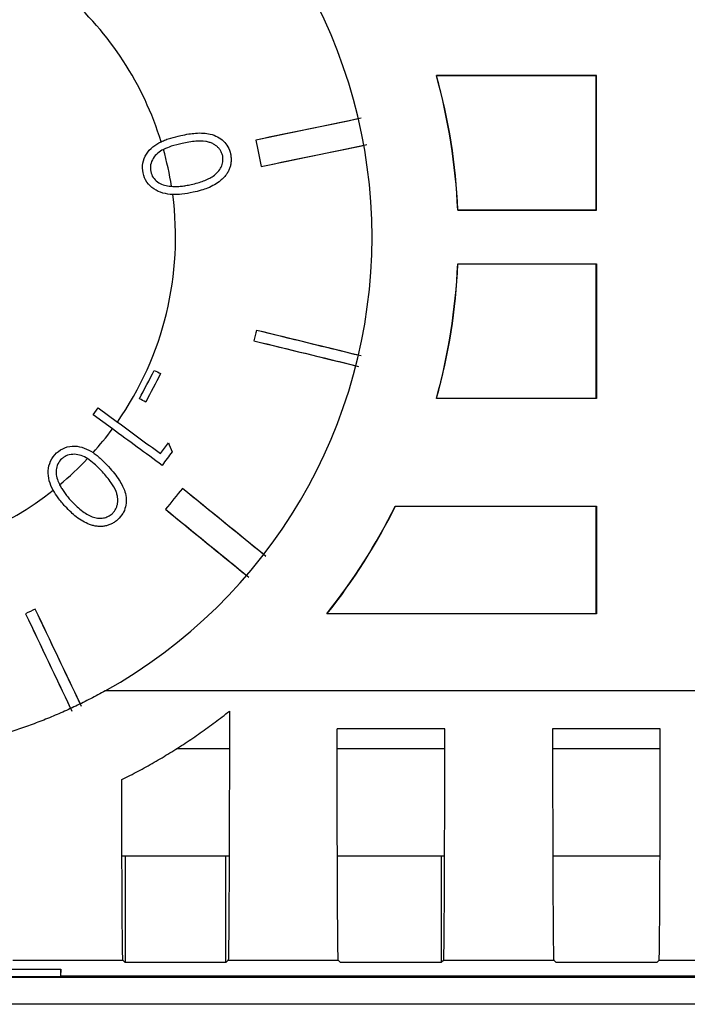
# Model space of a CAD drawing. Header units: millimetres. Extents: x 6 to 273, y 6 to 210.
# Tile 19 of 52: x 39 to 44, y 114 to 121. Entities that reach past the tile are written whole.
import ezdxf

# ---------------------------------------------------------------- set-up
doc = ezdxf.new("R2010")
doc.units = ezdxf.units.MM

msp = doc.modelspace()

# ---------------------------------------------------------------- linework, layer by layer
at = {"color": 7, "linetype": 'Continuous', "lineweight": 25}
for p, q in [((43.4576, 120.6305), (42.2687, 120.6305)), ((42.271, 120.6287), (42.2687, 120.6305)), ((43.4576, 120.6305), (42.2687, 120.6305)), ((43.4559, 120.6287), (42.271, 120.6287)), ((43.4559, 120.6287), (43.4576, 120.6305)), ((43.4559, 120.6287), (43.4576, 120.6305)), ((43.4559, 119.6322), (43.4559, 120.6287)), ((43.4576, 119.6305), (43.4576, 120.6305)), ((43.4576, 119.6305), (43.4576, 120.6305)), ((42.4288, 119.6322), (42.4272, 119.6305)), ((42.4272, 119.6305), (43.4576, 119.6305)), ((42.4272, 119.6305), (43.4576, 119.6305)), ((42.4288, 119.6322), (43.4559, 119.6322)), ((43.4559, 119.6322), (43.4576, 119.6305)), ((43.4559, 119.6322), (43.4576, 119.6305)), ((42.4272, 119.2305), (43.4576, 119.2305)), ((42.4288, 119.2287), (42.4272, 119.2305)), ((42.4272, 119.2305), (43.4576, 119.2305)), ((43.4559, 119.2287), (42.4288, 119.2287)), ((43.4559, 119.2287), (43.4576, 119.2305)), ((43.4559, 119.2287), (43.4576, 119.2305)), ((43.4559, 118.2322), (43.4559, 119.2287)), ((43.4576, 119.2305), (43.4576, 118.2305)), ((43.4576, 119.2305), (43.4576, 118.2305)), ((42.271, 118.2322), (42.2687, 118.2305)), ((43.4576, 118.2305), (42.2687, 118.2305)), ((43.4576, 118.2305), (42.2687, 118.2305)), ((42.271, 118.2322), (43.4559, 118.2322)), ((43.4559, 118.2322), (43.4576, 118.2305)), ((43.4559, 118.2322), (43.4576, 118.2305)), ((39.7194, 118.1097), (39.7565, 118.1606)), ((39.7194, 118.1097), (39.7565, 118.1606)), ((39.7565, 118.1606), (39.8992, 118.0561)), ((39.7565, 118.1606), (39.8992, 118.0561)), ((39.8624, 118.0049), (39.7194, 118.1097)), ((39.8624, 118.0049), (39.7194, 118.1097)), ((41.9628, 117.4305), (43.4576, 117.4305)), ((41.9638, 117.4287), (41.9628, 117.4305)), ((41.9628, 117.4305), (43.4576, 117.4305)), ((43.4559, 117.4287), (41.9638, 117.4287)), ((43.4559, 117.4287), (43.4576, 117.4305)), ((43.4559, 117.4287), (43.4576, 117.4305)), ((43.4559, 116.6322), (43.4559, 117.4287)), ((43.4576, 117.4305), (43.4576, 116.6305)), ((43.4576, 117.4305), (43.4576, 116.6305)), ((41.458, 116.6322), (41.4544, 116.6305)), ((43.4576, 116.6305), (41.4544, 116.6305)), ((43.4576, 116.6305), (41.4544, 116.6305)), ((41.458, 116.6322), (43.4559, 116.6322)), ((43.4559, 116.6322), (43.4576, 116.6305)), ((43.4559, 116.6322), (43.4576, 116.6305)), ((53.1377, 116.0584), (39.8087, 116.0584)), ((53.1377, 116.0584), (39.8087, 116.0584)), ((42.3315, 115.7766), (41.5317, 115.7766)), ((42.3315, 115.7766), (41.5317, 115.7766)), ((43.9315, 115.7766), (43.1317, 115.7766)), ((43.9315, 115.7766), (43.1317, 115.7766)), ((40.3453, 115.6305), (40.7299, 115.6305)), ((41.5334, 115.6305), (42.3299, 115.6305)), ((43.1334, 115.6305), (43.9299, 115.6305)), ((40.7264, 114.8305), (39.9369, 114.8305)), ((39.9578, 114.8305), (39.9578, 114.041)), ((39.9578, 114.8305), (39.9578, 114.041)), ((40.7054, 114.041), (40.7054, 114.8305)), ((40.7054, 114.041), (40.7054, 114.8305)), ((42.3264, 114.8305), (41.5369, 114.8305)), ((42.3054, 114.8305), (42.3054, 114.041)), ((42.3054, 114.8305), (42.3054, 114.041)), ((43.9264, 114.8305), (43.1369, 114.8305)), ((39.1229, 114.0585), (39.9403, 114.0585)), ((39.1229, 114.0585), (39.9403, 114.0585)), ((39.9403, 114.0585), (39.9578, 114.041)), ((39.9403, 114.0585), (39.9578, 114.041)), ((40.7054, 114.041), (40.7229, 114.0585)), ((40.7054, 114.041), (40.7229, 114.0585)), ((40.7229, 114.0585), (41.5403, 114.0585)), ((40.7229, 114.0585), (41.5403, 114.0585)), ((41.5403, 114.0585), (41.5578, 114.041)), ((41.5403, 114.0585), (41.5578, 114.041)), ((42.3229, 114.0585), (42.3054, 114.041)), ((42.3229, 114.0585), (42.3054, 114.041)), ((42.3229, 114.0585), (43.1403, 114.0585)), ((42.3229, 114.0585), (43.1403, 114.0585)), ((43.1578, 114.041), (43.1403, 114.0585)), ((43.1578, 114.041), (43.1403, 114.0585)), ((43.9229, 114.0585), (43.9054, 114.041)), ((43.9229, 114.0585), (43.9054, 114.041)), ((43.9229, 114.0585), (44.7403, 114.0585)), ((43.9229, 114.0585), (44.7403, 114.0585)), ((38.9017, 113.9916), (39.4785, 113.9916)), ((39.4785, 113.9916), (39.4782, 113.9362)), ((39.4785, 113.9375), (39.4785, 113.9916)), ((40.7054, 114.041), (39.9578, 114.041)), ((40.7054, 114.041), (39.9578, 114.041)), ((42.3054, 114.041), (41.5578, 114.041)), ((42.3054, 114.041), (41.5578, 114.041)), ((43.9054, 114.041), (43.1578, 114.041)), ((43.9054, 114.041), (43.1578, 114.041)), ((38.2983, 113.9313), (49.273, 113.9313)), ((38.9019, 113.9362), (39.4782, 113.9362)), ((39.4785, 113.9375), (39.4782, 113.9362)), ((48.0928, 113.9375), (39.4785, 113.9375)), ((49.0712, 113.7295), (38.5, 113.7295))]:
    msp.add_line(p, q, dxfattribs=at)
at = {"color": 7, "linetype": 'Continuous', "lineweight": 25, "flags": 128}
for points in [[(42.271, 120.6287), (42.2697, 120.6297), (42.2687, 120.6305)], [(42.4288, 119.6322), (42.4279, 119.6313), (42.4272, 119.6305)], [(42.4288, 119.2287), (42.4279, 119.2297), (42.4272, 119.2305)], [(42.271, 118.2322), (42.2697, 118.2313), (42.2687, 118.2305)], [(41.9638, 117.4287), (41.9632, 117.4297), (41.9628, 117.4305)], [(41.458, 116.6322), (41.456, 116.6313), (41.4544, 116.6305)]]:
    msp.add_lwpolyline(points, dxfattribs=at)
at = {"color": 7, "linetype": 'Continuous', "lineweight": 25}
for centre, radius, start, end in [((37.9316, 119.4305), 3.8593, 299.10291, 60.89709), ((37.9316, 119.4305), 3.8593, 299.10291, 60.89709), ((37.9317, 119.4305), 2.4, 17.16849, 48.91139), ((37.9317, 119.4305), 2.4, 17.16849, 48.91139), ((37.9316, 119.4305), 4.5, 2.54732, 15.46601), ((37.9316, 119.4305), 4.5, 2.54732, 15.46601), ((37.9316, 119.4305), 4.5017, 2.56857, 15.43682), ((37.9317, 119.4305), 2.4, 9.03829, 15.74101), ((37.9317, 119.4305), 2.4, 9.03829, 15.74101), ((37.9317, 119.4305), 2.4, 325.06454, 7.56217), ((37.9317, 119.4305), 2.4, 325.06454, 7.56217), ((37.9316, 119.4305), 4.5, 344.53399, 357.45268), ((37.9316, 119.4305), 4.5, 344.53399, 357.45268), ((37.9316, 119.4305), 4.5017, 344.56318, 357.43143), ((37.9317, 119.4305), 2.4, 318.12464, 323.55914), ((37.9317, 119.4305), 2.4, 318.12464, 323.55914), ((37.9317, 119.4305), 2.4, 309.88834, 316.6829), ((37.9317, 119.4305), 2.4, 309.88834, 316.6829), ((37.9317, 119.4305), 2.4, 277.10522, 308.39932), ((37.9317, 119.4305), 2.4, 277.10522, 308.39932), ((37.9316, 119.4305), 4.5, 321.5214, 333.6122), ((37.9316, 119.4305), 4.5, 321.5214, 333.6122), ((37.9316, 119.4305), 4.5017, 321.56742, 333.59842)]:
    msp.add_arc(centre, radius, start, end, dxfattribs=at)
for points in [[(41.7113, 120.313), (41.451, 120.2593), (41.1898, 120.2053), (40.9279, 120.1513)], [(41.6904, 120.3087), (41.437, 120.2564), (41.1828, 120.2039), (40.9279, 120.1513)], [(40.9279, 120.1513), (40.9413, 120.086), (40.9548, 120.0207), (40.9683, 119.9554)], [(40.9279, 120.1513), (40.9413, 120.086), (40.9548, 120.0207), (40.9683, 119.9554)], [(40.9683, 119.9554), (41.2303, 120.0095), (41.4914, 120.0634), (41.7518, 120.1172)], [(40.9683, 119.9554), (41.2232, 120.008), (41.4774, 120.0605), (41.7308, 120.1128)], [(40.284, 119.8092), (40.29, 119.8086), (40.2959, 119.808), (40.3019, 119.8075)], [(40.284, 119.8092), (40.29, 119.8086), (40.2959, 119.808), (40.3019, 119.8075)], [(40.933, 118.7373), (40.9266, 118.7114), (40.9203, 118.6855), (40.9139, 118.6596)], [(40.933, 118.7373), (40.9266, 118.7114), (40.9203, 118.6855), (40.9139, 118.6596)], [(41.71, 118.5471), (41.4518, 118.6103), (41.1928, 118.6737), (40.933, 118.7373)], [(41.6903, 118.5519), (41.4386, 118.6135), (41.1861, 118.6753), (40.933, 118.7373)], [(40.9139, 118.6596), (41.1737, 118.596), (41.4328, 118.5326), (41.691, 118.4694)], [(40.9139, 118.6596), (41.1671, 118.5976), (41.4196, 118.5358), (41.6713, 118.4742)], [(40.0633, 118.2286), (40.1, 118.2991), (40.1367, 118.3696), (40.1735, 118.4402)], [(40.0633, 118.2286), (40.1, 118.2991), (40.1367, 118.3696), (40.1735, 118.4402)], [(40.2204, 118.4157), (40.1837, 118.3452), (40.147, 118.2746), (40.1103, 118.2041)], [(40.2204, 118.4157), (40.1837, 118.3452), (40.147, 118.2746), (40.1103, 118.2041)], [(40.1735, 118.4402), (40.1891, 118.432), (40.2047, 118.4238), (40.2204, 118.4157)], [(40.1735, 118.4402), (40.1891, 118.432), (40.2047, 118.4238), (40.2204, 118.4157)], [(40.1103, 118.2041), (40.0946, 118.2123), (40.079, 118.2205), (40.0633, 118.2286)], [(40.1103, 118.2041), (40.0946, 118.2123), (40.079, 118.2205), (40.0633, 118.2286)], [(39.8992, 118.0561), (40.0059, 117.9781), (40.1125, 117.9), (40.2191, 117.822)], [(39.8992, 118.0561), (40.0059, 117.9781), (40.1125, 117.9), (40.2191, 117.822)], [(40.232, 117.7343), (40.1089, 117.8245), (39.9857, 117.9147), (39.8624, 118.0049)], [(40.232, 117.7343), (40.1089, 117.8245), (39.9857, 117.9147), (39.8624, 118.0049)], [(40.2191, 117.822), (40.2388, 117.8488), (40.2584, 117.8757), (40.2781, 117.9025)], [(40.2191, 117.822), (40.2388, 117.8488), (40.2584, 117.8757), (40.2781, 117.9025)], [(40.2781, 117.9025), (40.2873, 117.88), (40.2965, 117.8575), (40.3058, 117.8351)], [(40.2781, 117.9025), (40.2873, 117.88), (40.2965, 117.8575), (40.3058, 117.8351)], [(40.3058, 117.8351), (40.2812, 117.8015), (40.2566, 117.7679), (40.232, 117.7343)], [(40.3058, 117.8351), (40.2812, 117.8015), (40.2566, 117.7679), (40.232, 117.7343)], [(39.462, 117.6081), (39.4648, 117.6017), (39.4677, 117.5953), (39.4708, 117.589)], [(39.462, 117.6081), (39.4648, 117.6017), (39.4677, 117.5953), (39.4708, 117.589)], [(40.3828, 117.5628), (40.3407, 117.5111), (40.2986, 117.4594), (40.2565, 117.4077)], [(40.3828, 117.5628), (40.3407, 117.5111), (40.2986, 117.4594), (40.2565, 117.4077)], [(41.0031, 117.0575), (40.797, 117.2254), (40.5902, 117.3938), (40.3828, 117.5628)], [(40.9865, 117.071), (40.7859, 117.2344), (40.5847, 117.3984), (40.3828, 117.5628)], [(40.2565, 117.4077), (40.4639, 117.2388), (40.6706, 117.0703), (40.8768, 116.9024)], [(40.2565, 117.4077), (40.4583, 117.2433), (40.6596, 117.0794), (40.8602, 116.9159)], [(39.2898, 116.6658), (39.2657, 116.6543), (39.2416, 116.6429), (39.2175, 116.6314)], [(39.2898, 116.6658), (39.2657, 116.6543), (39.2416, 116.6429), (39.2175, 116.6314)], [(39.2175, 116.6314), (39.3323, 116.3898), (39.4468, 116.149), (39.5609, 115.9089)], [(39.2175, 116.6314), (39.3294, 116.396), (39.441, 116.1612), (39.5522, 115.9272)], [(39.6331, 115.9432), (39.519, 116.1833), (39.4046, 116.4242), (39.2898, 116.6658)], [(39.6244, 115.9615), (39.5132, 116.1956), (39.4017, 116.4303), (39.2898, 116.6658)]]:
    msp.add_open_spline(points, degree=3, dxfattribs=at)
for points, knots in [([(40.3698, 120.1853), (40.3898, 120.1893), (40.4259, 120.1964), (40.482, 120.2035), (40.5356, 120.2047), (40.5918, 120.1968), (40.644, 120.1778), (40.6896, 120.1453), (40.7237, 120.1014), (40.7346, 120.0664), (40.7403, 120.0484)], [0, 0, 0, 0, 0.137784, 0.249069, 0.382348, 0.498878, 0.631738, 0.753661, 0.873421, 1, 1, 1, 1]), ([(40.3698, 120.1853), (40.3898, 120.1893), (40.4259, 120.1964), (40.482, 120.2035), (40.5356, 120.2047), (40.5918, 120.1968), (40.644, 120.1778), (40.6896, 120.1453), (40.7237, 120.1014), (40.7346, 120.0664), (40.7403, 120.0484)], [0, 0, 0, 0, 0.137784, 0.249069, 0.382348, 0.498878, 0.631738, 0.753661, 0.873421, 1, 1, 1, 1]), ([(40.0904, 119.9067), (40.0857, 119.9305), (40.0842, 119.9552), (40.0927, 120.0029), (40.1018, 120.026), (40.1407, 120.0875), (40.181, 120.118), (40.2248, 120.1389)], [0, 0, 0, 0, 0.25, 0.25, 0.5, 0.5, 1, 1, 1, 1]), ([(40.0904, 119.9067), (40.0857, 119.9305), (40.0842, 119.9552), (40.0927, 120.0029), (40.1018, 120.026), (40.1407, 120.0875), (40.181, 120.118), (40.2248, 120.1389)], [0, 0, 0, 0, 0.25, 0.25, 0.5, 0.5, 1, 1, 1, 1]), ([(40.2248, 120.1389), (40.2358, 120.1439), (40.2591, 120.1542), (40.3073, 120.1704), (40.345, 120.1794), (40.3698, 120.1853)], [0, 0, 0, 0, 0.238049, 0.5001738, 1, 1, 1, 1]), ([(40.2248, 120.1389), (40.2358, 120.1439), (40.2591, 120.1542), (40.3073, 120.1704), (40.345, 120.1794), (40.3698, 120.1853)], [0, 0, 0, 0, 0.238049, 0.5001738, 1, 1, 1, 1]), ([(40.6819, 120.0334), (40.6794, 120.0415), (40.6745, 120.0572), (40.6625, 120.0786), (40.6473, 120.0972), (40.6288, 120.1128), (40.6072, 120.1254), (40.5824, 120.1348), (40.5408, 120.1448), (40.472, 120.1441), (40.4146, 120.133), (40.3813, 120.1266)], [0, 0, 0, 0, 0.07203, 0.140739, 0.207976, 0.275739, 0.346008, 0.420579, 0.50097, 0.71056, 1, 1, 1, 1]), ([(40.6819, 120.0334), (40.6794, 120.0415), (40.6745, 120.0572), (40.6625, 120.0786), (40.6473, 120.0972), (40.6288, 120.1128), (40.6072, 120.1254), (40.5824, 120.1348), (40.5408, 120.1448), (40.472, 120.1441), (40.4146, 120.133), (40.3813, 120.1266)], [0, 0, 0, 0, 0.07203, 0.140739, 0.207976, 0.275739, 0.346008, 0.420579, 0.50097, 0.71056, 1, 1, 1, 1]), ([(40.2417, 120.0816), (40.2114, 120.0659), (40.1839, 120.0438), (40.1564, 120.0005), (40.1502, 119.9843), (40.1431, 119.9509), (40.144, 119.9336), (40.1468, 119.9167)], [0, 0, 0, 0, 0.5, 0.5, 0.75, 0.75, 1, 1, 1, 1]), ([(40.2417, 120.0816), (40.2114, 120.0659), (40.1839, 120.0438), (40.1564, 120.0005), (40.1502, 119.9843), (40.1431, 119.9509), (40.144, 119.9336), (40.1468, 119.9167)], [0, 0, 0, 0, 0.5, 0.5, 0.75, 0.75, 1, 1, 1, 1]), ([(40.3813, 120.1266), (40.3539, 120.1204), (40.306, 120.1094), (40.261, 120.0899), (40.2417, 120.0816)], [0, 0, 0, 0, 0.572712, 1, 1, 1, 1]), ([(40.3813, 120.1266), (40.3539, 120.1204), (40.306, 120.1094), (40.261, 120.0899), (40.2417, 120.0816)], [0, 0, 0, 0, 0.572712, 1, 1, 1, 1]), ([(40.448, 119.8207), (40.4644, 119.8246), (40.4956, 119.8321), (40.5392, 119.8468), (40.5773, 119.8634), (40.6139, 119.8848), (40.6471, 119.9125), (40.6727, 119.9492), (40.6857, 119.9908), (40.6832, 120.019), (40.6819, 120.0334)], [0, 0, 0, 0, 0.144242, 0.27484, 0.392676, 0.498989, 0.63671, 0.759627, 0.877215, 1, 1, 1, 1]), ([(40.448, 119.8207), (40.4644, 119.8246), (40.4956, 119.8321), (40.5392, 119.8468), (40.5773, 119.8634), (40.6139, 119.8848), (40.6471, 119.9125), (40.6727, 119.9492), (40.6857, 119.9908), (40.6832, 120.019), (40.6819, 120.0334)], [0, 0, 0, 0, 0.144242, 0.27484, 0.392676, 0.498989, 0.63671, 0.759627, 0.877215, 1, 1, 1, 1]), ([(40.7403, 120.0484), (40.7418, 120.0389), (40.7448, 120.0204), (40.7446, 119.9925), (40.7408, 119.9657), (40.7332, 119.9399), (40.7218, 119.9152), (40.7067, 119.8918), (40.6878, 119.8697), (40.6603, 119.8441), (40.621, 119.8173), (40.5719, 119.7943), (40.5181, 119.7765), (40.4819, 119.7677), (40.4619, 119.7629)], [0, 0, 0, 0, 0.064259, 0.125986, 0.186132, 0.245746, 0.305922, 0.367738, 0.4322, 0.500207, 0.619926, 0.749977, 0.862483, 1, 1, 1, 1]), ([(40.7403, 120.0484), (40.7418, 120.0389), (40.7448, 120.0204), (40.7446, 119.9925), (40.7408, 119.9657), (40.7332, 119.9399), (40.7218, 119.9152), (40.7067, 119.8918), (40.6878, 119.8697), (40.6603, 119.8441), (40.621, 119.8173), (40.5719, 119.7943), (40.5181, 119.7765), (40.4819, 119.7677), (40.4619, 119.7629)], [0, 0, 0, 0, 0.064259, 0.125986, 0.186132, 0.245746, 0.305922, 0.367738, 0.4322, 0.500207, 0.619926, 0.749977, 0.862483, 1, 1, 1, 1]), ([(40.1468, 119.9167), (40.1509, 119.9017), (40.1563, 119.8869), (40.1738, 119.8612), (40.1848, 119.8498), (40.2222, 119.8219), (40.2532, 119.8133), (40.284, 119.8092)], [0, 0, 0, 0, 0.25, 0.25, 0.5, 0.5, 1, 1, 1, 1]), ([(40.1468, 119.9167), (40.1509, 119.9017), (40.1563, 119.8869), (40.1738, 119.8612), (40.1848, 119.8498), (40.2222, 119.8219), (40.2532, 119.8133), (40.284, 119.8092)], [0, 0, 0, 0, 0.25, 0.25, 0.5, 0.5, 1, 1, 1, 1]), ([(40.3108, 119.7463), (40.2617, 119.7482), (40.212, 119.7604), (40.1509, 119.8016), (40.133, 119.8191), (40.1052, 119.8596), (40.0959, 119.8828), (40.0904, 119.9067)], [0, 0, 0, 0, 0.5, 0.5, 0.75, 0.75, 1, 1, 1, 1]), ([(40.3108, 119.7463), (40.2617, 119.7482), (40.212, 119.7604), (40.1509, 119.8016), (40.133, 119.8191), (40.1052, 119.8596), (40.0959, 119.8828), (40.0904, 119.9067)], [0, 0, 0, 0, 0.5, 0.5, 0.75, 0.75, 1, 1, 1, 1]), ([(40.3019, 119.8075), (40.3136, 119.807), (40.3381, 119.8059), (40.3738, 119.8084), (40.4108, 119.8133), (40.4349, 119.8181), (40.448, 119.8207)], [0, 0, 0, 0, 0.238451, 0.500067, 0.728187, 1, 1, 1, 1]), ([(40.3019, 119.8075), (40.3136, 119.807), (40.3381, 119.8059), (40.3738, 119.8084), (40.4108, 119.8133), (40.4349, 119.8181), (40.448, 119.8207)], [0, 0, 0, 0, 0.238451, 0.500067, 0.728187, 1, 1, 1, 1]), ([(40.4619, 119.7629), (40.4342, 119.7574), (40.3843, 119.7476), (40.3334, 119.7467), (40.3108, 119.7463)], [0, 0, 0, 0, 0.556165, 1, 1, 1, 1]), ([(40.4619, 119.7629), (40.4342, 119.7574), (40.3843, 119.7476), (40.3334, 119.7467), (40.3108, 119.7463)], [0, 0, 0, 0, 0.556165, 1, 1, 1, 1]), ([(39.4482, 117.8267), (39.4665, 117.843), (39.4873, 117.8565), (39.5331, 117.8737), (39.5578, 117.8776), (39.6311, 117.8755), (39.6782, 117.8559), (39.7187, 117.8285)], [0, 0, 0, 0, 0.25, 0.25, 0.5, 0.5, 1, 1, 1, 1]), ([(39.4482, 117.8267), (39.4665, 117.843), (39.4873, 117.8565), (39.5331, 117.8737), (39.5578, 117.8776), (39.6311, 117.8755), (39.6782, 117.8559), (39.7187, 117.8285)], [0, 0, 0, 0, 0.25, 0.25, 0.5, 0.5, 1, 1, 1, 1]), ([(39.4224, 117.5496), (39.3984, 117.5937), (39.3829, 117.6437), (39.3872, 117.7189), (39.3933, 117.7437), (39.4144, 117.7892), (39.4302, 117.8092), (39.4482, 117.8267)], [0, 0, 0, 0, 0.5, 0.5, 0.75, 0.75, 1, 1, 1, 1]), ([(39.4224, 117.5496), (39.3984, 117.5937), (39.3829, 117.6437), (39.3872, 117.7189), (39.3933, 117.7437), (39.4144, 117.7892), (39.4302, 117.8092), (39.4482, 117.8267)], [0, 0, 0, 0, 0.5, 0.5, 0.75, 0.75, 1, 1, 1, 1]), ([(39.6779, 117.784), (39.6488, 117.8025), (39.6155, 117.8155), (39.5639, 117.8167), (39.5465, 117.8142), (39.5221, 117.8059), (39.5141, 117.8024), (39.4993, 117.7937), (39.4926, 117.7882), (39.4859, 117.7827)], [0, 0, 0, 0, 0.5, 0.5, 0.75, 0.75, 0.875, 0.875, 1, 1, 1, 1]), ([(39.6779, 117.784), (39.6488, 117.8025), (39.6155, 117.8155), (39.5639, 117.8167), (39.5465, 117.8142), (39.5221, 117.8059), (39.5141, 117.8024), (39.4993, 117.7937), (39.4926, 117.7882), (39.4859, 117.7827)], [0, 0, 0, 0, 0.5, 0.5, 0.75, 0.75, 0.875, 0.875, 1, 1, 1, 1]), ([(39.7187, 117.8285), (39.7288, 117.8213), (39.7499, 117.8062), (39.789, 117.7721), (39.8162, 117.7435), (39.8341, 117.7248)], [0, 0, 0, 0, 0.2383278, 0.5001738, 1, 1, 1, 1]), ([(39.7187, 117.8285), (39.7288, 117.8213), (39.7499, 117.8062), (39.789, 117.7721), (39.8162, 117.7435), (39.8341, 117.7248)], [0, 0, 0, 0, 0.2383278, 0.5001738, 1, 1, 1, 1]), ([(39.4859, 117.7827), (39.4749, 117.7715), (39.4648, 117.7592), (39.4512, 117.7308), (39.4469, 117.7154), (39.4415, 117.6686), (39.4496, 117.6371), (39.462, 117.6081)], [0, 0, 0, 0, 0.25, 0.25, 0.5, 0.5, 1, 1, 1, 1]), ([(39.4859, 117.7827), (39.4749, 117.7715), (39.4648, 117.7592), (39.4512, 117.7308), (39.4469, 117.7154), (39.4415, 117.6686), (39.4496, 117.6371), (39.462, 117.6081)], [0, 0, 0, 0, 0.25, 0.25, 0.5, 0.5, 1, 1, 1, 1]), ([(39.7888, 117.6849), (39.7691, 117.7058), (39.735, 117.742), (39.6949, 117.7715), (39.6779, 117.784)], [0, 0, 0, 0, 0.575258, 1, 1, 1, 1]), ([(39.7888, 117.6849), (39.7691, 117.7058), (39.735, 117.742), (39.6949, 117.7715), (39.6779, 117.784)], [0, 0, 0, 0, 0.575258, 1, 1, 1, 1]), ([(39.8341, 117.7248), (39.849, 117.7078), (39.877, 117.676), (39.9121, 117.6277), (39.9384, 117.5828), (39.9578, 117.5344), (39.9674, 117.4817), (39.9625, 117.4252), (39.9414, 117.373), (39.9164, 117.3457), (39.9035, 117.3316)], [0, 0, 0, 0, 0.150952, 0.283519, 0.398764, 0.49833, 0.631326, 0.753319, 0.873185, 1, 1, 1, 1]), ([(39.8341, 117.7248), (39.849, 117.7078), (39.877, 117.676), (39.9121, 117.6277), (39.9384, 117.5828), (39.9578, 117.5344), (39.9674, 117.4817), (39.9625, 117.4252), (39.9414, 117.373), (39.9164, 117.3457), (39.9035, 117.3316)], [0, 0, 0, 0, 0.150952, 0.283519, 0.398764, 0.49833, 0.631326, 0.753319, 0.873185, 1, 1, 1, 1]), ([(39.8607, 117.375), (39.8664, 117.3814), (39.8777, 117.3938), (39.8902, 117.4153), (39.8987, 117.438), (39.9029, 117.462), (39.9028, 117.4873), (39.8985, 117.5136), (39.886, 117.5548), (39.8502, 117.6143), (39.8114, 117.6589), (39.7888, 117.6849)], [0, 0, 0, 0, 0.072186, 0.14102, 0.20832, 0.276059, 0.346196, 0.420521, 0.500549, 0.70867, 1, 1, 1, 1]), ([(39.8607, 117.375), (39.8664, 117.3814), (39.8777, 117.3938), (39.8902, 117.4153), (39.8987, 117.438), (39.9029, 117.462), (39.9028, 117.4873), (39.8985, 117.5136), (39.886, 117.5548), (39.8502, 117.6143), (39.8114, 117.6589), (39.7888, 117.6849)], [0, 0, 0, 0, 0.072186, 0.14102, 0.20832, 0.276059, 0.346196, 0.420521, 0.500549, 0.70867, 1, 1, 1, 1]), ([(39.4708, 117.589), (39.4759, 117.5796), (39.4864, 117.5599), (39.506, 117.5309), (39.529, 117.5006), (39.5466, 117.4809), (39.5557, 117.4707)], [0, 0, 0, 0, 0.2194612, 0.4584632, 0.7182869, 1, 1, 1, 1]), ([(39.4708, 117.589), (39.4759, 117.5796), (39.4864, 117.5599), (39.506, 117.5309), (39.529, 117.5006), (39.5466, 117.4809), (39.5557, 117.4707)], [0, 0, 0, 0, 0.2194612, 0.4584632, 0.7182869, 1, 1, 1, 1]), ([(39.5123, 117.4289), (39.4939, 117.4497), (39.4606, 117.4875), (39.4343, 117.5304), (39.4224, 117.5496)], [0, 0, 0, 0, 0.55178, 1, 1, 1, 1]), ([(39.5123, 117.4289), (39.4939, 117.4497), (39.4606, 117.4875), (39.4343, 117.5304), (39.4224, 117.5496)], [0, 0, 0, 0, 0.55178, 1, 1, 1, 1]), ([(39.9035, 117.3316), (39.8959, 117.3254), (39.8812, 117.3132), (39.8566, 117.2989), (39.8311, 117.2884), (39.8047, 117.2819), (39.7773, 117.2793), (39.7492, 117.2807), (39.7204, 117.286), (39.6839, 117.2974), (39.6405, 117.3181), (39.5952, 117.3493), (39.5524, 117.387), (39.5264, 117.4142), (39.5123, 117.4289)], [0, 0, 0, 0, 0.064856, 0.127003, 0.187397, 0.247104, 0.307243, 0.368925, 0.433193, 0.500976, 0.622384, 0.750479, 0.865311, 1, 1, 1, 1]), ([(39.9035, 117.3316), (39.8959, 117.3254), (39.8812, 117.3132), (39.8566, 117.2989), (39.8311, 117.2884), (39.8047, 117.2819), (39.7773, 117.2793), (39.7492, 117.2807), (39.7204, 117.286), (39.6839, 117.2974), (39.6405, 117.3181), (39.5952, 117.3493), (39.5524, 117.387), (39.5264, 117.4142), (39.5123, 117.4289)], [0, 0, 0, 0, 0.064856, 0.127003, 0.187397, 0.247104, 0.307243, 0.368925, 0.433193, 0.500976, 0.622384, 0.750479, 0.865311, 1, 1, 1, 1]), ([(39.5557, 117.4707), (39.5702, 117.4558), (39.5976, 117.4277), (39.6403, 117.3924), (39.6813, 117.3658), (39.7209, 117.3484), (39.7593, 117.3402), (39.796, 117.342), (39.831, 117.3533), (39.8506, 117.3677), (39.8607, 117.375)], [0, 0, 0, 0, 0.175787, 0.330985, 0.467316, 0.587383, 0.695011, 0.79544, 0.894983, 1, 1, 1, 1]), ([(39.5557, 117.4707), (39.5702, 117.4558), (39.5976, 117.4277), (39.6403, 117.3924), (39.6813, 117.3658), (39.7209, 117.3484), (39.7593, 117.3402), (39.796, 117.342), (39.831, 117.3533), (39.8506, 117.3677), (39.8607, 117.375)], [0, 0, 0, 0, 0.175787, 0.330985, 0.467316, 0.587383, 0.695011, 0.79544, 0.894983, 1, 1, 1, 1]), ([(39.8087, 116.0584), (39.7727, 116.0388), (39.7009, 115.9997), (39.591, 115.9453), (39.4797, 115.8943), (39.367, 115.8471), (39.2528, 115.8034), (39.1371, 115.7634), (39.02, 115.7271), (38.8618, 115.6834), (38.6619, 115.6381), (38.4196, 115.5995), (38.176, 115.5755), (38.0131, 115.5726), (37.9316, 115.5711)], [0, 0, 0, 0, 0.062665, 0.125162, 0.187551, 0.249893, 0.31225, 0.374683, 0.437253, 0.500021, 0.625922, 0.750871, 0.875388, 1, 1, 1, 1]), ([(39.8087, 116.0584), (39.7727, 116.0388), (39.7009, 115.9997), (39.591, 115.9453), (39.4797, 115.8943), (39.367, 115.8471), (39.2528, 115.8034), (39.1371, 115.7634), (39.02, 115.7271), (38.8618, 115.6834), (38.6619, 115.6381), (38.4196, 115.5995), (38.176, 115.5755), (38.0131, 115.5726), (37.9316, 115.5711)], [0, 0, 0, 0, 0.062665, 0.125162, 0.187551, 0.249893, 0.31225, 0.374683, 0.437253, 0.500021, 0.625922, 0.750871, 0.875388, 1, 1, 1, 1]), ([(39.9321, 115.3991), (39.9728, 115.4197), (40.0539, 115.4609), (40.173, 115.5272), (40.2897, 115.5966), (40.404, 115.6693), (40.5158, 115.7454), (40.6252, 115.8245), (40.6962, 115.88), (40.7316, 115.9077)], [0, 0, 0, 0, 0.144842, 0.288852, 0.43213, 0.574779, 0.716904, 0.858609, 1, 1, 1, 1]), ([(39.9321, 115.3991), (39.9728, 115.4197), (40.0539, 115.4609), (40.173, 115.5272), (40.2897, 115.5966), (40.404, 115.6693), (40.5158, 115.7454), (40.6252, 115.8245), (40.6962, 115.88), (40.7316, 115.9077)], [0, 0, 0, 0, 0.144842, 0.288852, 0.43213, 0.574779, 0.716904, 0.858609, 1, 1, 1, 1]), ([(40.7316, 115.9077), (40.7315, 115.6822), (40.7313, 115.4437), (40.7303, 114.9883), (40.7297, 114.7725), (40.728, 114.4172), (40.727, 114.2786), (40.725, 114.0999), (40.7239, 114.0594), (40.7229, 114.0585)], [0, 0, 0, 0, 0.25, 0.25, 0.5, 0.5, 0.75, 0.75, 1, 1, 1, 1]), ([(40.7316, 115.9077), (40.7315, 115.6822), (40.7313, 115.4437), (40.7303, 114.9883), (40.7297, 114.7725), (40.728, 114.4172), (40.727, 114.2786), (40.725, 114.0999), (40.7239, 114.0594), (40.7229, 114.0585)], [0, 0, 0, 0, 0.25, 0.25, 0.5, 0.5, 0.75, 0.75, 1, 1, 1, 1]), ([(41.5403, 114.0585), (41.5394, 114.0594), (41.5383, 114.097), (41.5364, 114.261), (41.5354, 114.3877), (41.5338, 114.7137), (41.5331, 114.9123), (41.5321, 115.3363), (41.5318, 115.5608), (41.5317, 115.7766)], [0, 0, 0, 0, 0.25, 0.25, 0.5, 0.5, 0.75, 0.75, 1, 1, 1, 1]), ([(41.5403, 114.0585), (41.5394, 114.0594), (41.5383, 114.097), (41.5364, 114.261), (41.5354, 114.3877), (41.5338, 114.7137), (41.5331, 114.9123), (41.5321, 115.3363), (41.5318, 115.5608), (41.5317, 115.7766)], [0, 0, 0, 0, 0.25, 0.25, 0.5, 0.5, 0.75, 0.75, 1, 1, 1, 1]), ([(42.3229, 114.0585), (42.3239, 114.0594), (42.3249, 114.097), (42.3269, 114.261), (42.3278, 114.3877), (42.3294, 114.7137), (42.3301, 114.9123), (42.3311, 115.3363), (42.3314, 115.5608), (42.3315, 115.7766)], [0, 0, 0, 0, 0.25, 0.25, 0.5, 0.5, 0.75, 0.75, 1, 1, 1, 1]), ([(42.3229, 114.0585), (42.3239, 114.0594), (42.3249, 114.097), (42.3269, 114.261), (42.3278, 114.3877), (42.3294, 114.7137), (42.3301, 114.9123), (42.3311, 115.3363), (42.3314, 115.5608), (42.3315, 115.7766)], [0, 0, 0, 0, 0.25, 0.25, 0.5, 0.5, 0.75, 0.75, 1, 1, 1, 1]), ([(43.1317, 115.7766), (43.1318, 115.5608), (43.1321, 115.3363), (43.1331, 114.9123), (43.1338, 114.7137), (43.1354, 114.3877), (43.1364, 114.261), (43.1383, 114.097), (43.1394, 114.0594), (43.1403, 114.0585)], [0, 0, 0, 0, 0.25, 0.25, 0.5, 0.5, 0.75, 0.75, 1, 1, 1, 1]), ([(43.1317, 115.7766), (43.1318, 115.5608), (43.1321, 115.3363), (43.1331, 114.9123), (43.1338, 114.7137), (43.1354, 114.3877), (43.1364, 114.261), (43.1383, 114.097), (43.1394, 114.0594), (43.1403, 114.0585)], [0, 0, 0, 0, 0.25, 0.25, 0.5, 0.5, 0.75, 0.75, 1, 1, 1, 1]), ([(43.9229, 114.0585), (43.9239, 114.0594), (43.9249, 114.097), (43.9269, 114.261), (43.9278, 114.3877), (43.9294, 114.7137), (43.9301, 114.9123), (43.9311, 115.3363), (43.9314, 115.5608), (43.9315, 115.7766)], [0, 0, 0, 0, 0.25, 0.25, 0.5, 0.5, 0.75, 0.75, 1, 1, 1, 1]), ([(43.9229, 114.0585), (43.9239, 114.0594), (43.9249, 114.097), (43.9269, 114.261), (43.9278, 114.3877), (43.9294, 114.7137), (43.9301, 114.9123), (43.9311, 115.3363), (43.9314, 115.5608), (43.9315, 115.7766)], [0, 0, 0, 0, 0.25, 0.25, 0.5, 0.5, 0.75, 0.75, 1, 1, 1, 1]), ([(39.9403, 114.0585), (39.9395, 114.0593), (39.9386, 114.0885), (39.9369, 114.2124), (39.936, 114.3072), (39.9345, 114.5532), (39.9339, 114.7041), (39.9328, 115.0364), (39.9324, 115.2174), (39.9321, 115.3991)], [0, 0, 0, 0, 0.25, 0.25, 0.5, 0.5, 0.75, 0.75, 1, 1, 1, 1]), ([(39.9403, 114.0585), (39.9395, 114.0593), (39.9386, 114.0885), (39.9369, 114.2124), (39.936, 114.3072), (39.9345, 114.5532), (39.9339, 114.7041), (39.9328, 115.0364), (39.9324, 115.2174), (39.9321, 115.3991)], [0, 0, 0, 0, 0.25, 0.25, 0.5, 0.5, 0.75, 0.75, 1, 1, 1, 1])]:
    msp.add_open_spline(points, degree=3, knots=knots, dxfattribs=at)

doc.saveas('drawing.dxf')
